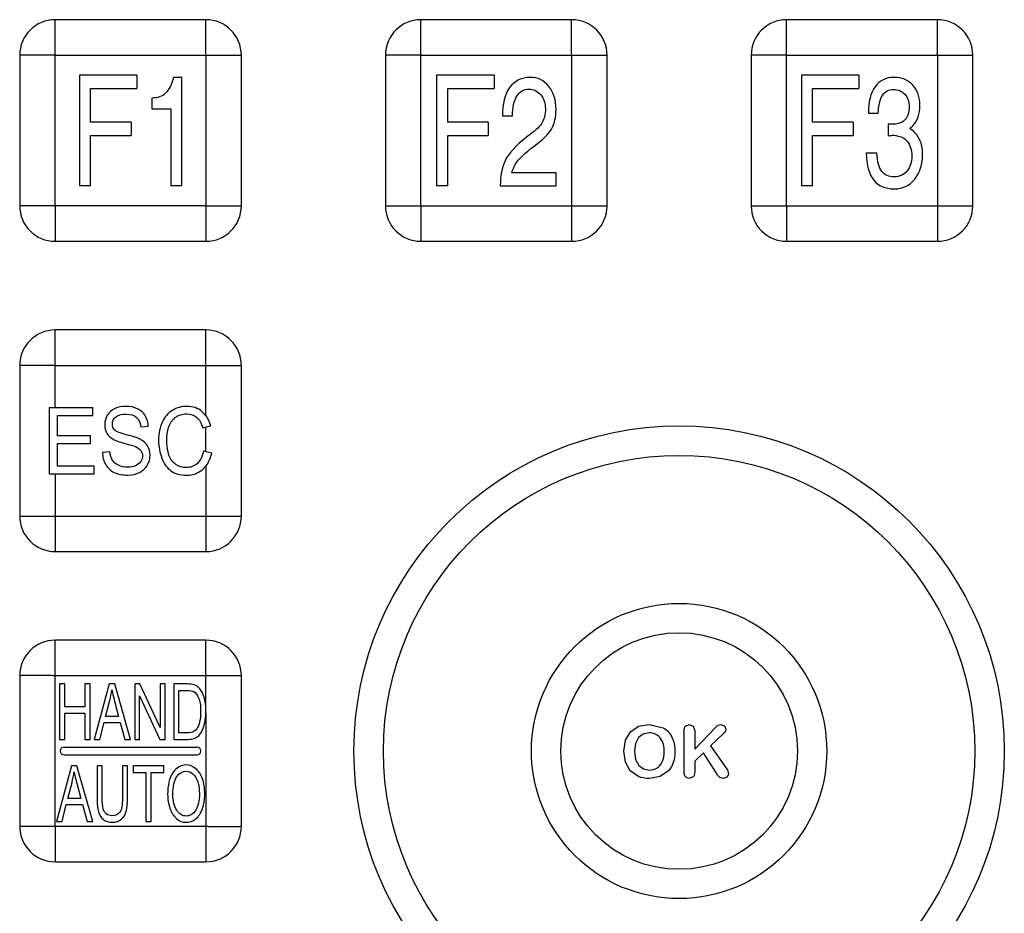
# Model space of a CAD drawing. Header units: millimetres. Extents: x 0 to 3364, y 0 to 2378.
# Tile 19 of 32: x 1471 to 1515, y 1315 to 1356. Entities that reach past the tile are written whole.
import ezdxf

# ---------------------------------------------------------------- set-up
doc = ezdxf.new("R2010")
doc.units = ezdxf.units.MM
doc.header["$LTSCALE"] = 185.02
doc.layers.add('00_COMPONENTS', color=7, linetype='CONTINUOUS')

msp = doc.modelspace()

# ---------------------------------------------------------------- linework, layer by layer
at = {"layer": '00_COMPONENTS', "color": 9, "linetype": 'CONTINUOUS'}
for p, q in [((1472.471, 1347.354), (1472.471, 1355.755)), ((1488.971, 1347.354), (1488.971, 1355.755)), ((1505.471, 1347.354), (1505.471, 1355.755)), ((1472.471, 1354.154), (1480.872, 1354.154)), ((1479.271, 1354.154), (1479.271, 1345.754)), ((1488.971, 1354.154), (1497.372, 1354.154)), ((1495.771, 1354.154), (1495.771, 1345.754)), ((1505.471, 1354.154), (1513.872, 1354.154)), ((1512.271, 1354.154), (1512.271, 1345.754)), ((1479.271, 1347.354), (1470.871, 1347.354)), ((1487.371, 1347.354), (1495.771, 1347.354)), ((1503.871, 1347.354), (1512.271, 1347.354)), ((1472.471, 1338.254), (1472.471, 1341.755)), ((1472.471, 1340.154), (1480.872, 1340.154)), ((1479.271, 1337.886), (1479.271, 1340.154)), ((1479.271, 1336.277), (1479.271, 1337.377)), ((1479.271, 1335.623), (1479.271, 1331.754)), ((1472.471, 1335.254), (1472.471, 1333.354)), ((1470.871, 1333.354), (1479.271, 1333.354)), ((1472.471, 1319.354), (1472.471, 1327.755)), ((1472.471, 1326.154), (1480.872, 1326.154)), ((1479.271, 1324.631), (1479.271, 1326.154)), ((1479.271, 1324.449), (1479.271, 1317.754)), ((1479.271, 1319.354), (1470.871, 1319.354))]:
    msp.add_line(p, q, dxfattribs=at)
at = {"layer": '00_COMPONENTS', "color": 7, "linetype": 'CONTINUOUS'}
for p, q in [((1479.271, 1355.754), (1472.471, 1355.754)), ((1495.771, 1355.754), (1488.971, 1355.754)), ((1512.271, 1355.754), (1505.471, 1355.754)), ((1470.871, 1354.154), (1470.871, 1347.354)), ((1480.871, 1347.354), (1480.871, 1354.154)), ((1487.371, 1354.154), (1487.371, 1347.354)), ((1497.371, 1347.354), (1497.371, 1354.154)), ((1503.871, 1354.154), (1503.871, 1347.354)), ((1513.871, 1347.354), (1513.871, 1354.154)), ((1473.563, 1353.254), (1473.563, 1348.254)), ((1476.16, 1353.254), (1473.563, 1353.254)), ((1476.16, 1353.254), (1476.16, 1352.656)), ((1478.18, 1353.152), (1477.805, 1353.152)), ((1478.18, 1348.254), (1478.18, 1353.152)), ((1489.675, 1353.254), (1489.675, 1348.254)), ((1492.272, 1353.254), (1489.675, 1353.254)), ((1492.272, 1353.254), (1492.272, 1352.656)), ((1506.137, 1353.254), (1506.137, 1348.254)), ((1508.733, 1353.254), (1506.137, 1353.254)), ((1508.733, 1353.254), (1508.733, 1352.656)), ((1474.07, 1351.128), (1474.07, 1352.656)), ((1474.07, 1352.656), (1476.16, 1352.656)), ((1490.182, 1351.128), (1490.182, 1352.656)), ((1490.182, 1352.656), (1492.272, 1352.656)), ((1506.644, 1351.128), (1506.644, 1352.656)), ((1506.644, 1352.656), (1508.733, 1352.656)), ((1476.833, 1352.22), (1476.833, 1351.73)), ((1476.833, 1351.73), (1477.693, 1351.73)), ((1477.693, 1351.73), (1477.693, 1348.254)), ((1492.652, 1351.421), (1493.098, 1351.421)), ((1509.16, 1351.543), (1509.606, 1351.543)), ((1475.899, 1351.128), (1474.07, 1351.128)), ((1475.899, 1351.128), (1475.899, 1350.53)), ((1492.012, 1351.128), (1490.182, 1351.128)), ((1492.012, 1351.128), (1492.012, 1350.53)), ((1508.473, 1351.128), (1506.644, 1351.128)), ((1508.473, 1351.128), (1508.473, 1350.53)), ((1510.05, 1351.05), (1510.05, 1350.516)), ((1474.07, 1348.254), (1474.07, 1350.53)), ((1474.07, 1350.53), (1475.899, 1350.53)), ((1490.182, 1348.254), (1490.182, 1350.53)), ((1490.182, 1350.53), (1492.012, 1350.53)), ((1506.644, 1348.254), (1506.644, 1350.53)), ((1506.644, 1350.53), (1508.473, 1350.53)), ((1509.537, 1349.73), (1509.057, 1349.73)), ((1495.068, 1348.849), (1493.073, 1348.849)), ((1495.068, 1348.254), (1495.068, 1348.849)), ((1474.07, 1348.254), (1473.563, 1348.254)), ((1478.18, 1348.254), (1477.693, 1348.254)), ((1490.182, 1348.254), (1489.675, 1348.254)), ((1492.552, 1348.254), (1495.068, 1348.254)), ((1506.644, 1348.254), (1506.137, 1348.254)), ((1472.471, 1345.754), (1479.271, 1345.754)), ((1488.971, 1345.754), (1495.771, 1345.754)), ((1505.471, 1345.754), (1512.271, 1345.754)), ((1479.271, 1341.754), (1472.471, 1341.754)), ((1470.871, 1340.154), (1470.871, 1333.354)), ((1480.871, 1333.354), (1480.871, 1340.154)), ((1472.217, 1335.254), (1472.217, 1338.254)), ((1472.217, 1338.254), (1474.169, 1338.254)), ((1474.169, 1337.9), (1474.169, 1338.254)), ((1479.271, 1337.886), (1479.094, 1338.076)), ((1472.575, 1336.981), (1472.575, 1337.9)), ((1472.575, 1337.9), (1474.169, 1337.9)), ((1476.33, 1337.38), (1476.672, 1337.409)), ((1479.127, 1337.34), (1479.479, 1337.432)), ((1474.068, 1336.981), (1472.575, 1336.981)), ((1474.068, 1336.629), (1474.068, 1336.981)), ((1472.575, 1335.608), (1472.575, 1336.629)), ((1472.575, 1336.629), (1474.068, 1336.629)), ((1474.941, 1336.251), (1474.604, 1336.218)), ((1479.168, 1336.306), (1479.525, 1336.206)), ((1474.232, 1335.608), (1472.575, 1335.608)), ((1474.232, 1335.254), (1474.232, 1335.608)), ((1479.12, 1335.459), (1479.271, 1335.623)), ((1472.217, 1335.254), (1474.232, 1335.254)), ((1472.471, 1331.754), (1479.271, 1331.754)), ((1479.271, 1327.754), (1472.471, 1327.754)), ((1470.871, 1326.154), (1470.871, 1319.354)), ((1480.871, 1319.354), (1480.871, 1326.154)), ((1472.671, 1325.779), (1472.671, 1323.279)), ((1472.903, 1325.779), (1472.671, 1325.779)), ((1472.903, 1324.753), (1472.903, 1325.779)), ((1473.812, 1325.779), (1473.812, 1324.753)), ((1474.044, 1325.779), (1473.812, 1325.779)), ((1474.044, 1323.279), (1474.044, 1325.779)), ((1474.909, 1325.779), (1474.237, 1323.279)), ((1475.159, 1325.779), (1474.909, 1325.779)), ((1475.875, 1323.279), (1475.159, 1325.779)), ((1476.058, 1325.779), (1476.058, 1323.279)), ((1476.295, 1325.779), (1476.058, 1325.779)), ((1477.215, 1323.816), (1476.295, 1325.779)), ((1477.215, 1325.779), (1477.215, 1323.816)), ((1477.437, 1325.779), (1477.215, 1325.779)), ((1477.437, 1323.279), (1477.437, 1325.779)), ((1477.826, 1325.779), (1477.826, 1323.279)), ((1478.429, 1325.779), (1477.826, 1325.779)), ((1476.28, 1323.279), (1476.28, 1325.244)), ((1476.28, 1325.244), (1477.199, 1323.279)), ((1478.057, 1323.574), (1478.057, 1325.484)), ((1478.057, 1325.484), (1478.425, 1325.484)), ((1473.812, 1324.753), (1472.903, 1324.753)), ((1474.742, 1324.306), (1474.935, 1325.039)), ((1475.153, 1324.998), (1475.336, 1324.306)), ((1472.903, 1323.279), (1472.903, 1324.458)), ((1472.903, 1324.458), (1473.812, 1324.458)), ((1473.812, 1324.458), (1473.812, 1323.279)), ((1475.336, 1324.306), (1474.742, 1324.306)), ((1479.273, 1324.543), (1479.271, 1324.631)), ((1479.271, 1324.449), (1479.273, 1324.543)), ((1474.483, 1323.279), (1474.676, 1324.036)), ((1474.676, 1324.036), (1475.407, 1324.036)), ((1475.407, 1324.036), (1475.611, 1323.279)), ((1498.425, 1323.626), (1498.786, 1323.869)), ((1498.786, 1323.869), (1499.269, 1323.954)), ((1499.269, 1323.954), (1499.898, 1323.805)), ((1500.908, 1323.882), (1501.081, 1323.954)), ((1501.081, 1323.954), (1501.255, 1323.882)), ((1501.255, 1323.882), (1501.323, 1323.664)), ((1501.323, 1322.837), (1502.261, 1323.816)), ((1502.376, 1323.92), (1502.503, 1323.954)), ((1502.503, 1323.954), (1502.669, 1323.893)), ((1502.669, 1323.893), (1502.733, 1323.747)), ((1478.431, 1323.574), (1478.057, 1323.574)), ((1498.199, 1323.24), (1498.425, 1323.626)), ((1498.794, 1323.363), (1498.656, 1323.1)), ((1499.003, 1323.52), (1498.794, 1323.363)), ((1499.269, 1323.574), (1499.003, 1323.52)), ((1500.845, 1321.91), (1500.845, 1323.664)), ((1501.323, 1323.664), (1501.323, 1322.837)), ((1502.625, 1323.539), (1502.044, 1322.988)), ((1472.671, 1323.279), (1472.903, 1323.279)), ((1472.871, 1322.929), (1478.871, 1322.929)), ((1473.812, 1323.279), (1474.044, 1323.279)), ((1474.237, 1323.279), (1474.483, 1323.279)), ((1475.611, 1323.279), (1475.875, 1323.279)), ((1476.058, 1323.279), (1476.28, 1323.279)), ((1477.199, 1323.279), (1477.437, 1323.279)), ((1477.826, 1323.279), (1478.457, 1323.279)), ((1498.121, 1322.741), (1498.199, 1323.24)), ((1498.656, 1323.1), (1498.606, 1322.741)), ((1502.044, 1322.988), (1502.714, 1322.029)), ((1472.871, 1322.579), (1478.871, 1322.579)), ((1498.195, 1322.246), (1498.121, 1322.741)), ((1498.606, 1322.741), (1498.655, 1322.377)), ((1501.714, 1322.668), (1501.323, 1322.293)), ((1502.279, 1321.799), (1501.714, 1322.668)), ((1473.206, 1322.079), (1472.534, 1319.579)), ((1473.456, 1322.079), (1473.206, 1322.079)), ((1474.172, 1319.579), (1473.456, 1322.079)), ((1474.361, 1322.079), (1474.361, 1320.635)), ((1474.592, 1322.079), (1474.361, 1322.079)), ((1474.592, 1320.637), (1474.592, 1322.079)), ((1475.506, 1322.079), (1475.506, 1320.637)), ((1475.737, 1322.079), (1475.506, 1322.079)), ((1475.737, 1320.635), (1475.737, 1322.079)), ((1475.991, 1322.079), (1475.991, 1321.784)), ((1477.378, 1322.079), (1475.991, 1322.079)), ((1477.378, 1321.784), (1477.378, 1322.079)), ((1498.417, 1321.854), (1498.195, 1322.246)), ((1498.655, 1322.377), (1498.799, 1322.106)), ((1498.799, 1322.106), (1499.011, 1321.947)), ((1501.323, 1322.293), (1501.323, 1321.805)), ((1475.991, 1321.784), (1476.568, 1321.784)), ((1476.568, 1321.784), (1476.568, 1319.579)), ((1476.799, 1319.579), (1476.799, 1321.784)), ((1476.799, 1321.784), (1477.378, 1321.784)), ((1498.783, 1321.603), (1498.417, 1321.854)), ((1499.011, 1321.947), (1499.275, 1321.894)), ((1499.773, 1321.601), (1499.279, 1321.514)), ((1500.136, 1321.852), (1499.773, 1321.601)), ((1500.877, 1321.633), (1500.85, 1321.738)), ((1500.964, 1321.546), (1500.877, 1321.633)), ((1501.081, 1321.514), (1500.964, 1321.546)), ((1501.255, 1321.585), (1501.081, 1321.514)), ((1502.356, 1321.67), (1502.279, 1321.799)), ((1502.463, 1321.556), (1502.356, 1321.67)), ((1502.625, 1321.514), (1502.463, 1321.556)), ((1502.792, 1321.572), (1502.625, 1321.514)), ((1502.855, 1321.709), (1502.792, 1321.572)), ((1502.819, 1321.853), (1502.855, 1321.709)), ((1473.039, 1320.606), (1473.231, 1321.339)), ((1473.45, 1321.298), (1473.633, 1320.606)), ((1472.78, 1319.579), (1472.972, 1320.336)), ((1472.972, 1320.336), (1473.704, 1320.336)), ((1473.633, 1320.606), (1473.039, 1320.606)), ((1473.704, 1320.336), (1473.908, 1319.579)), ((1472.534, 1319.579), (1472.78, 1319.579)), ((1473.908, 1319.579), (1474.172, 1319.579)), ((1476.568, 1319.579), (1476.799, 1319.579)), ((1472.471, 1317.754), (1479.271, 1317.754))]:
    msp.add_line(p, q, dxfattribs=at)
for radius in [14.671, 13.339, 6.661, 5.339]:
    msp.add_circle((1500.621, 1322.754), radius, dxfattribs=at)
for centre, radius, start, end in [((1472.472, 1354.153), 1.601, 90.0355, 179.968), ((1479.27, 1354.153), 1.601, 0.0355, 89.968), ((1488.972, 1354.153), 1.601, 90.0355, 179.968), ((1495.77, 1354.153), 1.601, 0.0355, 89.968), ((1505.472, 1354.153), 1.601, 90.0355, 179.968), ((1512.27, 1354.153), 1.601, 0.0355, 89.968), ((1510.463, 1351.602), 0.946, 306.5907, 317.516), ((1510.199, 1347.652), 2.875, 84.9978, 89.9314), ((1472.472, 1347.355), 1.601, 180.0355, 269.968), ((1479.27, 1347.355), 1.601, 270.0355, 359.968), ((1488.972, 1347.355), 1.601, 180.0355, 269.968), ((1495.77, 1347.355), 1.601, 270.0355, 359.968), ((1505.472, 1347.355), 1.601, 180.0355, 269.968), ((1512.27, 1347.355), 1.601, 270.0355, 359.968), ((1472.472, 1340.153), 1.601, 90.0355, 179.968), ((1479.27, 1340.153), 1.601, 0.0355, 89.968), ((1472.472, 1333.355), 1.601, 180.0355, 269.968), ((1479.27, 1333.355), 1.601, 270.0355, 359.968), ((1472.472, 1326.153), 1.601, 90.0355, 179.968), ((1479.27, 1326.153), 1.601, 0.0355, 89.968), ((1472.871, 1322.754), 0.175, 90, 270), ((1478.871, 1322.754), 0.175, 270, 90), ((1472.472, 1319.355), 1.601, 180.0355, 269.968), ((1479.27, 1319.355), 1.601, 270.0355, 359.968)]:
    msp.add_arc(centre, radius, start, end, dxfattribs=at)
at = {"layer": '00_COMPONENTS', "color": 9, "linetype": 'CONTINUOUS'}
for points in [[(1479.271, 1354.154), (1479.284, 1354.167), (1479.263, 1354.211), (1479.275, 1354.279), (1479.27, 1354.37), (1479.272, 1354.476), (1479.271, 1354.619), (1479.271, 1354.795), (1479.271, 1355.005), (1479.271, 1355.211), (1479.271, 1355.381), (1479.271, 1355.513), (1479.272, 1355.593), (1479.271, 1355.653), (1479.274, 1355.698), (1479.265, 1355.723), (1479.278, 1355.754), (1479.271, 1355.754)], [(1495.771, 1354.154), (1495.784, 1354.167), (1495.763, 1354.211), (1495.775, 1354.279), (1495.77, 1354.37), (1495.772, 1354.476), (1495.771, 1354.619), (1495.771, 1354.795), (1495.771, 1355.005), (1495.771, 1355.211), (1495.771, 1355.381), (1495.771, 1355.513), (1495.772, 1355.593), (1495.771, 1355.653), (1495.774, 1355.698), (1495.765, 1355.723), (1495.778, 1355.754), (1495.771, 1355.754)], [(1512.271, 1354.154), (1512.284, 1354.167), (1512.263, 1354.211), (1512.275, 1354.279), (1512.27, 1354.37), (1512.272, 1354.476), (1512.271, 1354.619), (1512.271, 1354.795), (1512.271, 1355.005), (1512.271, 1355.211), (1512.271, 1355.381), (1512.271, 1355.513), (1512.272, 1355.593), (1512.271, 1355.653), (1512.274, 1355.698), (1512.265, 1355.723), (1512.278, 1355.754), (1512.271, 1355.754)], [(1472.471, 1354.154), (1472.459, 1354.167), (1472.415, 1354.146), (1472.347, 1354.158), (1472.256, 1354.153), (1472.149, 1354.155), (1472.007, 1354.154), (1471.831, 1354.154), (1471.621, 1354.154), (1471.414, 1354.154), (1471.244, 1354.154), (1471.112, 1354.154), (1471.032, 1354.155), (1470.972, 1354.154), (1470.927, 1354.157), (1470.902, 1354.148), (1470.871, 1354.16), (1470.871, 1354.154)], [(1488.971, 1354.154), (1488.959, 1354.167), (1488.915, 1354.146), (1488.847, 1354.158), (1488.756, 1354.153), (1488.649, 1354.155), (1488.507, 1354.154), (1488.331, 1354.154), (1488.121, 1354.154), (1487.914, 1354.154), (1487.744, 1354.154), (1487.612, 1354.154), (1487.532, 1354.155), (1487.472, 1354.154), (1487.427, 1354.157), (1487.402, 1354.148), (1487.371, 1354.16), (1487.371, 1354.154)], [(1505.471, 1354.154), (1505.459, 1354.167), (1505.415, 1354.146), (1505.347, 1354.158), (1505.256, 1354.153), (1505.149, 1354.155), (1505.007, 1354.154), (1504.831, 1354.154), (1504.621, 1354.154), (1504.414, 1354.154), (1504.244, 1354.154), (1504.112, 1354.154), (1504.032, 1354.155), (1503.972, 1354.154), (1503.927, 1354.157), (1503.902, 1354.148), (1503.871, 1354.16), (1503.871, 1354.154)], [(1472.471, 1347.354), (1472.458, 1347.342), (1472.479, 1347.298), (1472.467, 1347.23), (1472.473, 1347.139), (1472.471, 1347.032), (1472.471, 1346.89), (1472.471, 1346.714), (1472.471, 1346.504), (1472.471, 1346.297), (1472.471, 1346.127), (1472.471, 1345.995), (1472.471, 1345.915), (1472.472, 1345.855), (1472.469, 1345.81), (1472.477, 1345.785), (1472.465, 1345.754), (1472.471, 1345.754)], [(1479.271, 1347.354), (1479.284, 1347.341), (1479.328, 1347.362), (1479.396, 1347.35), (1479.487, 1347.356), (1479.593, 1347.354), (1479.736, 1347.354), (1479.912, 1347.354), (1480.122, 1347.354), (1480.328, 1347.354), (1480.498, 1347.354), (1480.63, 1347.354), (1480.71, 1347.354), (1480.77, 1347.355), (1480.815, 1347.352), (1480.84, 1347.36), (1480.871, 1347.348), (1480.871, 1347.354)], [(1488.971, 1347.354), (1488.958, 1347.342), (1488.979, 1347.298), (1488.967, 1347.23), (1488.973, 1347.139), (1488.971, 1347.032), (1488.971, 1346.89), (1488.971, 1346.714), (1488.971, 1346.504), (1488.971, 1346.297), (1488.971, 1346.127), (1488.971, 1345.995), (1488.971, 1345.915), (1488.972, 1345.855), (1488.969, 1345.81), (1488.977, 1345.785), (1488.965, 1345.754), (1488.971, 1345.754)], [(1495.771, 1347.354), (1495.784, 1347.341), (1495.828, 1347.362), (1495.896, 1347.35), (1495.987, 1347.356), (1496.093, 1347.354), (1496.236, 1347.354), (1496.412, 1347.354), (1496.622, 1347.354), (1496.828, 1347.354), (1496.998, 1347.354), (1497.13, 1347.354), (1497.21, 1347.354), (1497.27, 1347.355), (1497.315, 1347.352), (1497.34, 1347.36), (1497.371, 1347.348), (1497.371, 1347.354)], [(1505.471, 1347.354), (1505.458, 1347.342), (1505.479, 1347.298), (1505.467, 1347.23), (1505.473, 1347.139), (1505.471, 1347.032), (1505.471, 1346.89), (1505.471, 1346.714), (1505.471, 1346.504), (1505.471, 1346.297), (1505.471, 1346.127), (1505.471, 1345.995), (1505.471, 1345.915), (1505.472, 1345.855), (1505.469, 1345.81), (1505.477, 1345.785), (1505.465, 1345.754), (1505.471, 1345.754)], [(1512.271, 1347.354), (1512.284, 1347.341), (1512.328, 1347.362), (1512.396, 1347.35), (1512.487, 1347.356), (1512.593, 1347.354), (1512.736, 1347.354), (1512.912, 1347.354), (1513.122, 1347.354), (1513.328, 1347.354), (1513.498, 1347.354), (1513.63, 1347.354), (1513.71, 1347.354), (1513.77, 1347.355), (1513.815, 1347.352), (1513.84, 1347.36), (1513.871, 1347.348), (1513.871, 1347.354)], [(1479.271, 1340.154), (1479.284, 1340.167), (1479.263, 1340.211), (1479.275, 1340.279), (1479.27, 1340.37), (1479.272, 1340.476), (1479.271, 1340.619), (1479.271, 1340.795), (1479.271, 1341.005), (1479.271, 1341.211), (1479.271, 1341.381), (1479.271, 1341.513), (1479.272, 1341.593), (1479.271, 1341.653), (1479.274, 1341.698), (1479.265, 1341.723), (1479.278, 1341.754), (1479.271, 1341.754)], [(1472.471, 1340.154), (1472.459, 1340.167), (1472.415, 1340.146), (1472.347, 1340.158), (1472.256, 1340.153), (1472.149, 1340.155), (1472.007, 1340.154), (1471.831, 1340.154), (1471.621, 1340.154), (1471.414, 1340.154), (1471.244, 1340.154), (1471.112, 1340.154), (1471.032, 1340.155), (1470.972, 1340.154), (1470.927, 1340.157), (1470.902, 1340.148), (1470.871, 1340.16), (1470.871, 1340.154)], [(1472.471, 1333.354), (1472.458, 1333.342), (1472.479, 1333.298), (1472.467, 1333.23), (1472.473, 1333.139), (1472.471, 1333.032), (1472.471, 1332.89), (1472.471, 1332.714), (1472.471, 1332.504), (1472.471, 1332.297), (1472.471, 1332.127), (1472.471, 1331.995), (1472.471, 1331.915), (1472.472, 1331.855), (1472.469, 1331.81), (1472.477, 1331.785), (1472.465, 1331.754), (1472.471, 1331.754)], [(1479.271, 1333.354), (1479.284, 1333.341), (1479.328, 1333.362), (1479.396, 1333.35), (1479.487, 1333.356), (1479.593, 1333.354), (1479.736, 1333.354), (1479.912, 1333.354), (1480.122, 1333.354), (1480.328, 1333.354), (1480.498, 1333.354), (1480.63, 1333.354), (1480.71, 1333.354), (1480.77, 1333.355), (1480.815, 1333.352), (1480.84, 1333.36), (1480.871, 1333.348), (1480.871, 1333.354)], [(1479.271, 1326.154), (1479.284, 1326.167), (1479.263, 1326.211), (1479.275, 1326.279), (1479.27, 1326.37), (1479.272, 1326.476), (1479.271, 1326.619), (1479.271, 1326.795), (1479.271, 1327.005), (1479.271, 1327.211), (1479.271, 1327.381), (1479.271, 1327.513), (1479.272, 1327.593), (1479.271, 1327.653), (1479.274, 1327.698), (1479.265, 1327.723), (1479.278, 1327.754), (1479.271, 1327.754)], [(1472.471, 1326.154), (1472.459, 1326.167), (1472.415, 1326.146), (1472.347, 1326.158), (1472.256, 1326.153), (1472.149, 1326.155), (1472.007, 1326.154), (1471.831, 1326.154), (1471.621, 1326.154), (1471.414, 1326.154), (1471.244, 1326.154), (1471.112, 1326.154), (1471.032, 1326.155), (1470.972, 1326.154), (1470.927, 1326.157), (1470.902, 1326.148), (1470.871, 1326.16), (1470.871, 1326.154)], [(1472.471, 1319.354), (1472.458, 1319.342), (1472.479, 1319.298), (1472.467, 1319.23), (1472.473, 1319.139), (1472.471, 1319.032), (1472.471, 1318.89), (1472.471, 1318.714), (1472.471, 1318.504), (1472.471, 1318.297), (1472.471, 1318.127), (1472.471, 1317.995), (1472.471, 1317.915), (1472.472, 1317.855), (1472.469, 1317.81), (1472.477, 1317.785), (1472.465, 1317.754), (1472.471, 1317.754)], [(1479.271, 1319.354), (1479.284, 1319.341), (1479.328, 1319.362), (1479.396, 1319.35), (1479.487, 1319.356), (1479.593, 1319.354), (1479.736, 1319.354), (1479.912, 1319.354), (1480.122, 1319.354), (1480.328, 1319.354), (1480.498, 1319.354), (1480.63, 1319.354), (1480.71, 1319.354), (1480.77, 1319.355), (1480.815, 1319.352), (1480.84, 1319.36), (1480.871, 1319.348), (1480.871, 1319.354)]]:
    msp.add_open_spline(points, degree=3, knots=[0, 0, 0, 0, 0.033984, 0.067386, 0.134559, 0.201514, 0.268252, 0.400892, 0.532174, 0.661658, 0.788401, 0.850059, 0.909598, 0.938032, 0.964508, 0.988262, 1, 1, 1, 1], dxfattribs=at)
at = {"layer": '00_COMPONENTS', "color": 7, "linetype": 'CONTINUOUS'}
for points in [[(1477.805, 1353.152), (1477.728, 1352.829), (1477.608, 1352.591), (1477.45, 1352.438)], [(1493.907, 1353.152), (1493.509, 1353.152), (1493.198, 1352.996), (1492.975, 1352.69)], [(1494.743, 1352.746), (1494.524, 1353.016), (1494.246, 1353.152), (1493.907, 1353.152)], [(1510.318, 1353.152), (1509.948, 1353.152), (1509.662, 1353.009), (1509.461, 1352.73)], [(1511.16, 1352.802), (1510.945, 1353.033), (1510.665, 1353.152), (1510.318, 1353.152)], [(1492.975, 1352.69), (1492.751, 1352.383), (1492.644, 1351.958), (1492.652, 1351.421)], [(1495.068, 1351.71), (1495.068, 1352.132), (1494.958, 1352.479), (1494.743, 1352.746)], [(1509.461, 1352.73), (1509.259, 1352.452), (1509.16, 1352.054), (1509.16, 1351.543)], [(1511.481, 1351.883), (1511.481, 1352.264), (1511.374, 1352.571), (1511.16, 1352.802)], [(1477.45, 1352.438), (1477.292, 1352.285), (1477.086, 1352.213), (1476.833, 1352.22)], [(1493.098, 1351.421), (1493.106, 1351.802), (1493.175, 1352.098), (1493.305, 1352.305)], [(1493.305, 1352.305), (1493.435, 1352.513), (1493.614, 1352.618), (1493.843, 1352.618)], [(1493.843, 1352.618), (1494.06, 1352.618), (1494.239, 1352.533), (1494.379, 1352.367)], [(1494.379, 1352.367), (1494.517, 1352.203), (1494.588, 1351.989), (1494.588, 1351.727)], [(1509.606, 1351.543), (1509.616, 1351.897), (1509.68, 1352.162), (1509.797, 1352.34)], [(1509.797, 1352.34), (1509.912, 1352.516), (1510.078, 1352.608), (1510.297, 1352.608)], [(1510.297, 1352.608), (1510.501, 1352.608), (1510.67, 1352.533), (1510.802, 1352.387)], [(1510.802, 1352.387), (1510.935, 1352.241), (1511.001, 1352.05), (1511.001, 1351.819)], [(1511.001, 1351.819), (1511.001, 1351.574), (1510.938, 1351.383), (1510.816, 1351.246)], [(1511.161, 1350.963), (1511.374, 1351.196), (1511.481, 1351.503), (1511.481, 1351.883)], [(1494.588, 1351.727), (1494.588, 1351.479), (1494.54, 1351.275), (1494.447, 1351.116)], [(1494.858, 1350.819), (1494.996, 1351.05), (1495.068, 1351.349), (1495.068, 1351.71)], [(1494.447, 1351.116), (1494.353, 1350.955), (1494.177, 1350.781), (1493.921, 1350.593)], [(1510.223, 1351.033), (1510.144, 1351.033), (1510.086, 1351.037), (1510.05, 1351.05)], [(1510.456, 1351.053), (1510.379, 1351.04), (1510.3, 1351.033), (1510.223, 1351.033)], [(1510.816, 1351.246), (1510.723, 1351.142), (1510.603, 1351.077), (1510.456, 1351.053)], [(1493.921, 1350.593), (1493.392, 1350.203), (1493.032, 1349.843), (1492.84, 1349.517)], [(1494.078, 1350.049), (1494.461, 1350.329), (1494.721, 1350.588), (1494.858, 1350.819)], [(1510.05, 1350.516), (1510.075, 1350.523), (1510.126, 1350.526), (1510.203, 1350.526)], [(1510.45, 1350.515), (1510.637, 1350.499), (1510.79, 1350.418), (1510.908, 1350.273)], [(1511.261, 1350.655), (1511.193, 1350.727), (1511.114, 1350.788), (1511.027, 1350.843)], [(1511.606, 1349.683), (1511.606, 1350.091), (1511.491, 1350.414), (1511.261, 1350.655)], [(1493.229, 1349.216), (1493.379, 1349.469), (1493.662, 1349.744), (1494.078, 1350.049)], [(1510.908, 1350.273), (1511.047, 1350.105), (1511.119, 1349.88), (1511.119, 1349.594)], [(1509.057, 1349.73), (1509.075, 1349.186), (1509.19, 1348.781), (1509.4, 1348.517)], [(1509.763, 1348.91), (1509.639, 1349.074), (1509.563, 1349.349), (1509.537, 1349.73)], [(1511.119, 1349.594), (1511.119, 1349.322), (1511.045, 1349.098), (1510.9, 1348.923)], [(1511.248, 1348.558), (1511.486, 1348.849), (1511.606, 1349.224), (1511.606, 1349.683)], [(1492.84, 1349.517), (1492.647, 1349.19), (1492.552, 1348.768), (1492.552, 1348.254)], [(1493.073, 1348.849), (1493.114, 1348.986), (1493.165, 1349.108), (1493.229, 1349.216)], [(1510.343, 1348.666), (1510.08, 1348.666), (1509.887, 1348.747), (1509.763, 1348.91)], [(1510.9, 1348.923), (1510.756, 1348.751), (1510.57, 1348.666), (1510.343, 1348.666)], [(1509.4, 1348.517), (1509.608, 1348.254), (1509.917, 1348.122), (1510.33, 1348.122)], [(1510.33, 1348.122), (1510.703, 1348.122), (1511.009, 1348.264), (1511.248, 1348.558)], [(1475.162, 1338.203), (1475.013, 1338.134), (1474.901, 1338.033), (1474.823, 1337.902)], [(1475.658, 1338.305), (1475.475, 1338.305), (1475.31, 1338.271), (1475.162, 1338.203)], [(1476.186, 1338.197), (1476.033, 1338.269), (1475.857, 1338.305), (1475.658, 1338.305)], [(1476.539, 1337.881), (1476.457, 1338.021), (1476.339, 1338.125), (1476.186, 1338.197)], [(1477.757, 1338.123), (1477.558, 1338.003), (1477.405, 1337.827), (1477.299, 1337.593)], [(1478.413, 1338.305), (1478.173, 1338.305), (1477.956, 1338.244), (1477.757, 1338.123)], [(1479.094, 1338.076), (1478.91, 1338.228), (1478.682, 1338.305), (1478.413, 1338.305)], [(1474.823, 1337.902), (1474.746, 1337.771), (1474.707, 1337.63), (1474.707, 1337.479)], [(1475.052, 1337.505), (1475.052, 1337.628), (1475.1, 1337.734), (1475.199, 1337.822)], [(1475.199, 1337.822), (1475.298, 1337.91), (1475.455, 1337.955), (1475.672, 1337.955)], [(1475.672, 1337.955), (1475.879, 1337.955), (1476.035, 1337.906), (1476.142, 1337.81)], [(1476.142, 1337.81), (1476.249, 1337.712), (1476.311, 1337.569), (1476.33, 1337.38)], [(1476.672, 1337.409), (1476.665, 1337.585), (1476.621, 1337.743), (1476.539, 1337.881)], [(1477.299, 1337.593), (1477.192, 1337.36), (1477.138, 1337.088), (1477.138, 1336.777)], [(1477.591, 1337.354), (1477.647, 1337.54), (1477.744, 1337.689), (1477.884, 1337.8)], [(1477.884, 1337.8), (1478.024, 1337.91), (1478.197, 1337.966), (1478.405, 1337.966)], [(1478.405, 1337.966), (1478.586, 1337.966), (1478.735, 1337.915), (1478.854, 1337.815)], [(1478.854, 1337.815), (1478.973, 1337.716), (1479.065, 1337.556), (1479.127, 1337.34)], [(1479.271, 1337.886), (1479.363, 1337.76), (1479.432, 1337.608), (1479.479, 1337.432)], [(1474.707, 1337.479), (1474.707, 1337.34), (1474.739, 1337.215), (1474.801, 1337.104)], [(1474.801, 1337.104), (1474.864, 1336.994), (1474.961, 1336.9), (1475.09, 1336.825)], [(1475.156, 1337.239), (1475.087, 1337.309), (1475.052, 1337.397), (1475.052, 1337.505)], [(1475.694, 1337.024), (1475.403, 1337.098), (1475.225, 1337.17), (1475.156, 1337.239)], [(1477.507, 1336.779), (1477.507, 1336.975), (1477.534, 1337.168), (1477.591, 1337.354)], [(1475.09, 1336.825), (1475.19, 1336.767), (1475.363, 1336.703), (1475.612, 1336.637)], [(1475.612, 1336.637), (1475.858, 1336.572), (1476.019, 1336.523), (1476.092, 1336.492)], [(1476.292, 1336.832), (1476.184, 1336.887), (1475.985, 1336.951), (1475.694, 1337.024)], [(1476.64, 1336.527), (1476.566, 1336.65), (1476.45, 1336.752), (1476.292, 1336.832)], [(1477.138, 1336.777), (1477.138, 1336.49), (1477.184, 1336.222), (1477.28, 1335.973)], [(1477.606, 1336.11), (1477.54, 1336.3), (1477.507, 1336.523), (1477.507, 1336.779)], [(1474.604, 1336.218), (1474.608, 1336.018), (1474.658, 1335.837), (1474.751, 1335.678)], [(1475.052, 1335.88), (1474.993, 1335.977), (1474.956, 1336.099), (1474.941, 1336.251)], [(1476.092, 1336.492), (1476.205, 1336.443), (1476.286, 1336.384), (1476.335, 1336.314)], [(1476.335, 1336.314), (1476.383, 1336.245), (1476.409, 1336.163), (1476.409, 1336.069)], [(1476.753, 1336.101), (1476.753, 1336.261), (1476.715, 1336.404), (1476.64, 1336.527)], [(1479.168, 1336.306), (1479.118, 1336.052), (1479.024, 1335.862), (1478.886, 1335.735)], [(1479.525, 1336.206), (1479.471, 1335.971), (1479.387, 1335.777), (1479.271, 1335.623)], [(1475.324, 1335.647), (1475.201, 1335.706), (1475.111, 1335.784), (1475.052, 1335.88)], [(1476.332, 1335.811), (1476.28, 1335.733), (1476.203, 1335.672), (1476.1, 1335.627)], [(1476.409, 1336.069), (1476.409, 1335.975), (1476.383, 1335.889), (1476.332, 1335.811)], [(1476.629, 1335.65), (1476.711, 1335.79), (1476.753, 1335.942), (1476.753, 1336.101)], [(1477.28, 1335.973), (1477.376, 1335.723), (1477.514, 1335.531), (1477.696, 1335.4)], [(1477.919, 1335.684), (1477.777, 1335.778), (1477.672, 1335.919), (1477.606, 1336.11)], [(1474.751, 1335.678), (1474.845, 1335.518), (1474.974, 1335.4), (1475.14, 1335.322)], [(1475.14, 1335.322), (1475.306, 1335.244), (1475.51, 1335.203), (1475.755, 1335.203)], [(1475.739, 1335.559), (1475.584, 1335.559), (1475.446, 1335.588), (1475.324, 1335.647)], [(1476.1, 1335.627), (1475.995, 1335.582), (1475.875, 1335.559), (1475.739, 1335.559)], [(1475.755, 1335.203), (1475.947, 1335.203), (1476.12, 1335.244), (1476.274, 1335.321)], [(1476.274, 1335.321), (1476.429, 1335.397), (1476.547, 1335.508), (1476.629, 1335.65)], [(1477.696, 1335.4), (1477.879, 1335.269), (1478.116, 1335.203), (1478.407, 1335.203)], [(1478.378, 1335.543), (1478.212, 1335.543), (1478.059, 1335.59), (1477.919, 1335.684)], [(1478.886, 1335.735), (1478.746, 1335.606), (1478.577, 1335.543), (1478.378, 1335.543)], [(1478.407, 1335.203), (1478.687, 1335.203), (1478.925, 1335.287), (1479.12, 1335.459)], [(1478.74, 1325.743), (1478.669, 1325.767), (1478.565, 1325.779), (1478.429, 1325.779)], [(1478.996, 1325.564), (1478.925, 1325.65), (1478.84, 1325.709), (1478.74, 1325.743)], [(1479.203, 1325.136), (1479.158, 1325.31), (1479.089, 1325.452), (1478.996, 1325.564)], [(1474.935, 1325.039), (1474.975, 1325.196), (1475.006, 1325.356), (1475.029, 1325.517)], [(1475.029, 1325.517), (1475.055, 1325.38), (1475.098, 1325.208), (1475.153, 1324.998)], [(1478.425, 1325.484), (1478.562, 1325.484), (1478.663, 1325.467), (1478.725, 1325.433)], [(1478.725, 1325.433), (1478.811, 1325.385), (1478.883, 1325.29), (1478.943, 1325.15)], [(1478.943, 1325.15), (1479.003, 1325.01), (1479.034, 1324.809), (1479.034, 1324.548)], [(1479.271, 1324.631), (1479.266, 1324.817), (1479.243, 1324.986), (1479.203, 1325.136)], [(1479.034, 1324.548), (1479.034, 1324.359), (1479.018, 1324.198), (1478.987, 1324.065)], [(1479.226, 1324.038), (1479.252, 1324.16), (1479.267, 1324.297), (1479.271, 1324.449)], [(1478.987, 1324.065), (1478.956, 1323.932), (1478.914, 1323.828), (1478.86, 1323.75)], [(1479.106, 1323.674), (1479.154, 1323.769), (1479.195, 1323.891), (1479.226, 1324.038)], [(1499.898, 1323.805), (1500.074, 1323.705), (1500.207, 1323.565), (1500.298, 1323.381)], [(1500.845, 1323.664), (1500.845, 1323.761), (1500.866, 1323.834), (1500.908, 1323.882)], [(1502.261, 1323.816), (1502.306, 1323.863), (1502.343, 1323.898), (1502.376, 1323.92)], [(1478.702, 1323.62), (1478.636, 1323.59), (1478.546, 1323.574), (1478.431, 1323.574)], [(1478.457, 1323.279), (1478.562, 1323.279), (1478.657, 1323.293), (1478.738, 1323.321)], [(1478.86, 1323.75), (1478.82, 1323.694), (1478.768, 1323.651), (1478.702, 1323.62)], [(1478.738, 1323.321), (1478.819, 1323.349), (1478.889, 1323.392), (1478.947, 1323.446)], [(1478.947, 1323.446), (1479.004, 1323.501), (1479.058, 1323.578), (1479.106, 1323.674)], [(1499.625, 1323.476), (1499.522, 1323.541), (1499.403, 1323.574), (1499.269, 1323.574)], [(1499.864, 1323.189), (1499.808, 1323.315), (1499.728, 1323.412), (1499.625, 1323.476)], [(1500.298, 1323.381), (1500.388, 1323.198), (1500.433, 1322.984), (1500.433, 1322.737)], [(1502.733, 1323.747), (1502.733, 1323.676), (1502.696, 1323.607), (1502.625, 1323.539)], [(1499.948, 1322.741), (1499.948, 1322.913), (1499.919, 1323.062), (1499.864, 1323.189)], [(1499.857, 1322.269), (1499.918, 1322.396), (1499.948, 1322.554), (1499.948, 1322.741)], [(1500.433, 1322.737), (1500.433, 1322.554), (1500.407, 1322.388), (1500.358, 1322.24)], [(1478.384, 1322.124), (1478.136, 1322.124), (1477.935, 1322.006), (1477.779, 1321.771)], [(1478.82, 1321.957), (1478.69, 1322.067), (1478.545, 1322.124), (1478.384, 1322.124)], [(1499.275, 1321.894), (1499.398, 1321.894), (1499.509, 1321.924), (1499.612, 1321.986)], [(1499.612, 1321.986), (1499.715, 1322.047), (1499.795, 1322.14), (1499.857, 1322.269)], [(1500.358, 1322.24), (1500.309, 1322.09), (1500.235, 1321.961), (1500.136, 1321.852)], [(1502.714, 1322.029), (1502.761, 1321.962), (1502.796, 1321.904), (1502.819, 1321.853)], [(1473.231, 1321.339), (1473.272, 1321.496), (1473.303, 1321.656), (1473.326, 1321.817)], [(1473.326, 1321.817), (1473.352, 1321.68), (1473.394, 1321.508), (1473.45, 1321.298)], [(1477.779, 1321.771), (1477.623, 1321.535), (1477.546, 1321.211), (1477.546, 1320.797)], [(1477.784, 1320.792), (1477.784, 1321.167), (1477.843, 1321.436), (1477.961, 1321.597)], [(1477.961, 1321.597), (1478.079, 1321.757), (1478.22, 1321.839), (1478.385, 1321.839)], [(1478.385, 1321.839), (1478.499, 1321.839), (1478.603, 1321.796), (1478.696, 1321.713)], [(1478.696, 1321.713), (1478.789, 1321.629), (1478.86, 1321.511), (1478.908, 1321.36)], [(1479.117, 1321.496), (1479.048, 1321.694), (1478.949, 1321.847), (1478.82, 1321.957)], [(1499.279, 1321.514), (1499.093, 1321.514), (1498.928, 1321.545), (1498.783, 1321.603)], [(1500.85, 1321.738), (1500.846, 1321.776), (1500.845, 1321.834), (1500.845, 1321.91)], [(1501.323, 1321.805), (1501.323, 1321.706), (1501.3, 1321.633), (1501.255, 1321.585)], [(1478.908, 1321.36), (1478.955, 1321.208), (1478.98, 1321.03), (1478.98, 1320.828)], [(1479.219, 1320.826), (1479.219, 1321.075), (1479.185, 1321.298), (1479.117, 1321.496)], [(1477.546, 1320.797), (1477.546, 1320.577), (1477.579, 1320.369), (1477.646, 1320.173)], [(1477.954, 1320.079), (1477.84, 1320.253), (1477.784, 1320.49), (1477.784, 1320.792)], [(1478.98, 1320.828), (1478.98, 1320.505), (1478.923, 1320.256), (1478.811, 1320.082)], [(1479.112, 1320.145), (1479.183, 1320.345), (1479.219, 1320.572), (1479.219, 1320.826)], [(1474.361, 1320.635), (1474.361, 1320.369), (1474.382, 1320.161), (1474.427, 1320.007)], [(1474.634, 1320.156), (1474.605, 1320.258), (1474.592, 1320.418), (1474.592, 1320.637)], [(1475.506, 1320.637), (1475.506, 1320.323), (1475.468, 1320.11), (1475.397, 1320)], [(1475.677, 1320.036), (1475.717, 1320.183), (1475.737, 1320.382), (1475.737, 1320.635)], [(1474.427, 1320.007), (1474.472, 1319.854), (1474.546, 1319.738), (1474.651, 1319.657)], [(1474.779, 1319.918), (1474.71, 1319.973), (1474.663, 1320.053), (1474.634, 1320.156)], [(1475.033, 1319.835), (1474.933, 1319.835), (1474.849, 1319.862), (1474.779, 1319.918)], [(1475.397, 1320), (1475.324, 1319.89), (1475.202, 1319.835), (1475.033, 1319.835)], [(1475.461, 1319.675), (1475.565, 1319.767), (1475.637, 1319.888), (1475.677, 1320.036)], [(1477.646, 1320.173), (1477.713, 1319.975), (1477.811, 1319.82), (1477.94, 1319.706)], [(1478.381, 1319.82), (1478.209, 1319.82), (1478.067, 1319.905), (1477.954, 1320.079)], [(1478.811, 1320.082), (1478.699, 1319.907), (1478.555, 1319.82), (1478.381, 1319.82)], [(1478.807, 1319.69), (1478.939, 1319.792), (1479.04, 1319.944), (1479.112, 1320.145)], [(1474.651, 1319.657), (1474.755, 1319.578), (1474.888, 1319.537), (1475.053, 1319.537)], [(1475.053, 1319.537), (1475.221, 1319.537), (1475.357, 1319.583), (1475.461, 1319.675)], [(1477.94, 1319.706), (1478.07, 1319.593), (1478.218, 1319.537), (1478.382, 1319.537)], [(1478.382, 1319.537), (1478.534, 1319.537), (1478.676, 1319.588), (1478.807, 1319.69)]]:
    msp.add_open_spline(points, degree=3, dxfattribs=at)

doc.saveas('drawing.dxf')
